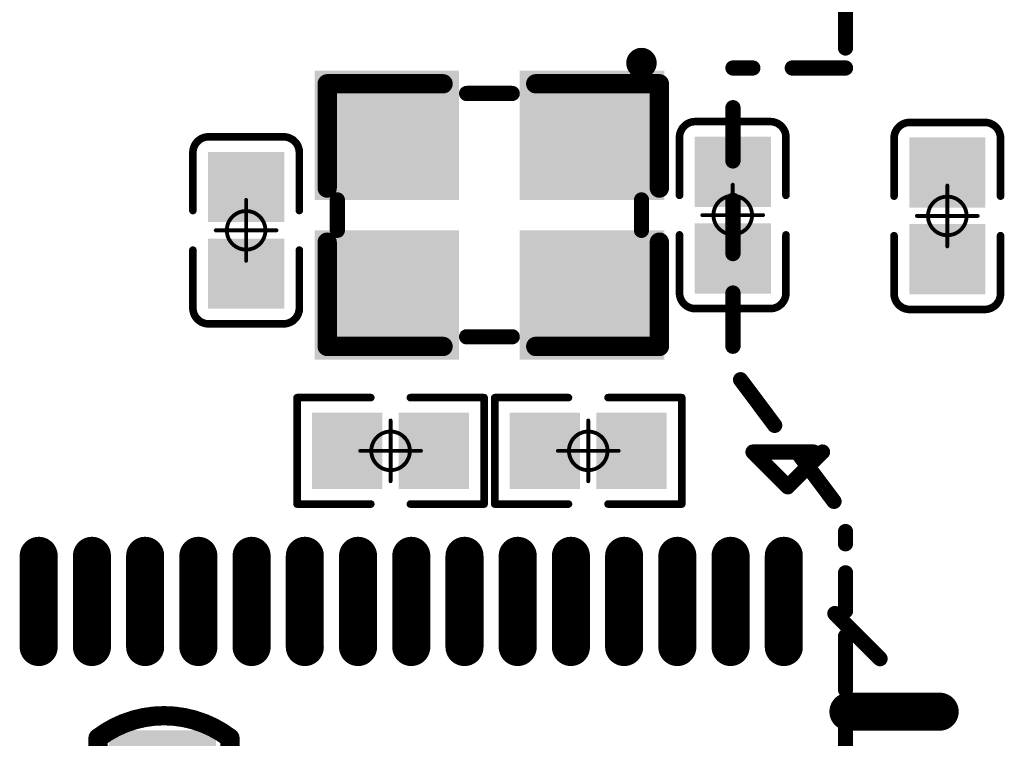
# Model space of a CAD drawing. Header units: millimetres. Extents: x 4.1 to 5.07, y 4.77 to 7.7.
# Tile 27 of 39: x 4.59 to 4.85, y 6.64 to 6.83. Entities that reach past the tile are written whole.
import ezdxf

# ---------------------------------------------------------------- set-up
doc = ezdxf.new("R2010")
doc.units = ezdxf.units.MM
doc.header["$MEASUREMENT"] = 0
for name, color, linetype in [('BottomLayer', 5, 'Continuous'), ('BottomOverlay', 54, 'Continuous'), ('BottomPaste', 16, 'Continuous'), ('BottomSolder', 6, 'Continuous'), ('Mechanical11', 56, 'Continuous'), ('Mechanical15', 56, 'Continuous'), ('TopLayer', 1, 'Continuous'), ('TopOverlay', 2, 'Continuous'), ('TopPaste', 8, 'Continuous'), ('TopSolder', 216, 'Continuous')]:
    doc.layers.add(name, color=color, linetype=linetype)

# ---------------------------------------------------------------- blocks, each defined once
blk = doc.blocks.new('QFN128_12R3X12R3X0R90_T_24')
at = {"layer": 'TopLayer', "const_width": 0.00787}
for points in [[(0.23031, -0.02067), (0.25394, -0.02067)], [(0.23031, -0.03445), (0.25394, -0.03445)], [(0.23031, -0.04823), (0.25394, -0.04823)], [(0.23031, -0.06201), (0.25394, -0.06201)], [(0.23031, -0.07579), (0.25394, -0.07579)], [(0.23031, -0.08957), (0.25394, -0.08957)], [(0.23031, -0.10335), (0.25394, -0.10335)], [(0.23031, -0.11713), (0.25394, -0.11713)], [(0.23031, -0.13091), (0.25394, -0.13091)], [(0.23031, -0.14469), (0.25394, -0.14469)], [(0.23031, -0.15846), (0.25394, -0.15846)], [(0.23031, -0.17224), (0.25394, -0.17224)], [(0.23031, -0.18602), (0.25394, -0.18602)], [(0.23031, -0.1998), (0.25394, -0.1998)], [(0.23031, -0.21358), (0.25394, -0.21358)], [(0.21358, -0.25394), (0.21358, -0.23031)]]:
    blk.add_lwpolyline(points, dxfattribs=at)
at = {"layer": 'TopLayer', "const_width": 0.00394}
for points in [[(0.22835, -0.02067, 1), (0.23228, -0.02067, 1)], [(0.25197, -0.02067, 1), (0.25591, -0.02067, 1)], [(0.22835, -0.03445, 1), (0.23228, -0.03445, 1)], [(0.25197, -0.03445, 1), (0.25591, -0.03445, 1)], [(0.22835, -0.04823, 1), (0.23228, -0.04823, 1)], [(0.25197, -0.04823, 1), (0.25591, -0.04823, 1)], [(0.22835, -0.06201, 1), (0.23228, -0.06201, 1)], [(0.25197, -0.06201, 1), (0.25591, -0.06201, 1)], [(0.22835, -0.07579, 1), (0.23228, -0.07579, 1)], [(0.25197, -0.07579, 1), (0.25591, -0.07579, 1)], [(0.22835, -0.08957, 1), (0.23228, -0.08957, 1)], [(0.25197, -0.08957, 1), (0.25591, -0.08957, 1)], [(0.22835, -0.10335, 1), (0.23228, -0.10335, 1)], [(0.25197, -0.10335, 1), (0.25591, -0.10335, 1)], [(0.22835, -0.11713, 1), (0.23228, -0.11713, 1)], [(0.25197, -0.11713, 1), (0.25591, -0.11713, 1)], [(0.22835, -0.13091, 1), (0.23228, -0.13091, 1)], [(0.25197, -0.13091, 1), (0.25591, -0.13091, 1)], [(0.22835, -0.14469, 1), (0.23228, -0.14469, 1)], [(0.25197, -0.14469, 1), (0.25591, -0.14469, 1)], [(0.22835, -0.15846, 1), (0.23228, -0.15846, 1)], [(0.25197, -0.15846, 1), (0.25591, -0.15846, 1)], [(0.22835, -0.17224, 1), (0.23228, -0.17224, 1)], [(0.25197, -0.17224, 1), (0.25591, -0.17224, 1)], [(0.22835, -0.18602, 1), (0.23228, -0.18602, 1)], [(0.25197, -0.18602, 1), (0.25591, -0.18602, 1)], [(0.22835, -0.1998, 1), (0.23228, -0.1998, 1)], [(0.25197, -0.1998, 1), (0.25591, -0.1998, 1)], [(0.22835, -0.21358, 1), (0.23228, -0.21358, 1)], [(0.25197, -0.21358, 1), (0.25591, -0.21358, 1)], [(0.21161, -0.23031, 1), (0.21555, -0.23031, 1)], [(0.21161, -0.25394, 1), (0.21555, -0.25394, 1)]]:
    blk.add_lwpolyline(points, format="xyb", close=True, dxfattribs=at)
at = {"layer": 'TopOverlay', "const_width": 0.00394}
for points in [[(0.2718, -0.2146), (0.2808, -0.2056)], [(0.2808, -0.2213), (0.2808, -0.2056)], [(0.2808, -0.2236), (0.2718, -0.2146)], [(0.2273, -0.2385), (0.239, -0.2268)]]:
    blk.add_lwpolyline(points, dxfattribs=at)
at = {"layer": 'TopOverlay', "const_width": 0.00197}
for points in [[(0.27982, -0.2056, 1), (0.28178, -0.2056, 1)], [(0.27982, -0.2056, 1), (0.28178, -0.2056, 1)], [(0.27082, -0.2146, 1), (0.27278, -0.2146, 1)], [(0.27082, -0.2146, 1), (0.27278, -0.2146, 1)], [(0.27982, -0.2213, 1), (0.28178, -0.2213, 1)], [(0.27982, -0.2236, 1), (0.28178, -0.2236, 1)], [(0.23802, -0.2268, 1), (0.23998, -0.2268, 1)], [(0.22632, -0.2385, 1), (0.22828, -0.2385, 1)]]:
    blk.add_lwpolyline(points, format="xyb", close=True, dxfattribs=at)
at = {"layer": 'TopPaste', "const_width": 0.00787}
for points in [[(0.23031, -0.02067), (0.25394, -0.02067)], [(0.23031, -0.03445), (0.25394, -0.03445)], [(0.23031, -0.04823), (0.25394, -0.04823)], [(0.23031, -0.06201), (0.25394, -0.06201)], [(0.23031, -0.07579), (0.25394, -0.07579)], [(0.23031, -0.08957), (0.25394, -0.08957)], [(0.23031, -0.10335), (0.25394, -0.10335)], [(0.23031, -0.11713), (0.25394, -0.11713)], [(0.23031, -0.13091), (0.25394, -0.13091)], [(0.23031, -0.14469), (0.25394, -0.14469)], [(0.23031, -0.15846), (0.25394, -0.15846)], [(0.23031, -0.17224), (0.25394, -0.17224)], [(0.23031, -0.18602), (0.25394, -0.18602)], [(0.23031, -0.1998), (0.25394, -0.1998)], [(0.23031, -0.21358), (0.25394, -0.21358)], [(0.21358, -0.25394), (0.21358, -0.23031)]]:
    blk.add_lwpolyline(points, dxfattribs=at)
at = {"layer": 'TopPaste', "const_width": 0.00394}
for points in [[(0.22835, -0.02067, 1), (0.23228, -0.02067, 1)], [(0.25197, -0.02067, 1), (0.25591, -0.02067, 1)], [(0.22835, -0.03445, 1), (0.23228, -0.03445, 1)], [(0.25197, -0.03445, 1), (0.25591, -0.03445, 1)], [(0.22835, -0.04823, 1), (0.23228, -0.04823, 1)], [(0.25197, -0.04823, 1), (0.25591, -0.04823, 1)], [(0.22835, -0.06201, 1), (0.23228, -0.06201, 1)], [(0.25197, -0.06201, 1), (0.25591, -0.06201, 1)], [(0.22835, -0.07579, 1), (0.23228, -0.07579, 1)], [(0.25197, -0.07579, 1), (0.25591, -0.07579, 1)], [(0.22835, -0.08957, 1), (0.23228, -0.08957, 1)], [(0.25197, -0.08957, 1), (0.25591, -0.08957, 1)], [(0.22835, -0.10335, 1), (0.23228, -0.10335, 1)], [(0.25197, -0.10335, 1), (0.25591, -0.10335, 1)], [(0.22835, -0.11713, 1), (0.23228, -0.11713, 1)], [(0.25197, -0.11713, 1), (0.25591, -0.11713, 1)], [(0.22835, -0.13091, 1), (0.23228, -0.13091, 1)], [(0.25197, -0.13091, 1), (0.25591, -0.13091, 1)], [(0.22835, -0.14469, 1), (0.23228, -0.14469, 1)], [(0.25197, -0.14469, 1), (0.25591, -0.14469, 1)], [(0.22835, -0.15846, 1), (0.23228, -0.15846, 1)], [(0.25197, -0.15846, 1), (0.25591, -0.15846, 1)], [(0.22835, -0.17224, 1), (0.23228, -0.17224, 1)], [(0.25197, -0.17224, 1), (0.25591, -0.17224, 1)], [(0.22835, -0.18602, 1), (0.23228, -0.18602, 1)], [(0.25197, -0.18602, 1), (0.25591, -0.18602, 1)], [(0.22835, -0.1998, 1), (0.23228, -0.1998, 1)], [(0.25197, -0.1998, 1), (0.25591, -0.1998, 1)], [(0.22835, -0.21358, 1), (0.23228, -0.21358, 1)], [(0.25197, -0.21358, 1), (0.25591, -0.21358, 1)], [(0.21161, -0.23031, 1), (0.21555, -0.23031, 1)], [(0.21161, -0.25394, 1), (0.21555, -0.25394, 1)]]:
    blk.add_lwpolyline(points, format="xyb", close=True, dxfattribs=at)
at = {"layer": 'TopSolder', "const_width": 0.00984}
for points in [[(0.23031, -0.02067), (0.25394, -0.02067)], [(0.23031, -0.03445), (0.25394, -0.03445)], [(0.23031, -0.04823), (0.25394, -0.04823)], [(0.23031, -0.06201), (0.25394, -0.06201)], [(0.23031, -0.07579), (0.25394, -0.07579)], [(0.23031, -0.08957), (0.25394, -0.08957)], [(0.23031, -0.10335), (0.25394, -0.10335)], [(0.23031, -0.11713), (0.25394, -0.11713)], [(0.23031, -0.13091), (0.25394, -0.13091)], [(0.23031, -0.14469), (0.25394, -0.14469)], [(0.23031, -0.15846), (0.25394, -0.15846)], [(0.23031, -0.17224), (0.25394, -0.17224)], [(0.23031, -0.18602), (0.25394, -0.18602)], [(0.23031, -0.1998), (0.25394, -0.1998)], [(0.23031, -0.21358), (0.25394, -0.21358)], [(0.21358, -0.25394), (0.21358, -0.23031)]]:
    blk.add_lwpolyline(points, dxfattribs=at)
at = {"layer": 'TopSolder', "const_width": 0.00492}
for points in [[(0.22785, -0.02067, 1), (0.23278, -0.02067, 1)], [(0.25148, -0.02067, 1), (0.2564, -0.02067, 1)], [(0.22785, -0.03445, 1), (0.23278, -0.03445, 1)], [(0.25148, -0.03445, 1), (0.2564, -0.03445, 1)], [(0.22785, -0.04823, 1), (0.23278, -0.04823, 1)], [(0.25148, -0.04823, 1), (0.2564, -0.04823, 1)], [(0.22785, -0.06201, 1), (0.23278, -0.06201, 1)], [(0.25148, -0.06201, 1), (0.2564, -0.06201, 1)], [(0.22785, -0.07579, 1), (0.23278, -0.07579, 1)], [(0.25148, -0.07579, 1), (0.2564, -0.07579, 1)], [(0.22785, -0.08957, 1), (0.23278, -0.08957, 1)], [(0.25148, -0.08957, 1), (0.2564, -0.08957, 1)], [(0.22785, -0.10335, 1), (0.23278, -0.10335, 1)], [(0.25148, -0.10335, 1), (0.2564, -0.10335, 1)], [(0.22785, -0.11713, 1), (0.23278, -0.11713, 1)], [(0.25148, -0.11713, 1), (0.2564, -0.11713, 1)], [(0.22785, -0.13091, 1), (0.23278, -0.13091, 1)], [(0.25148, -0.13091, 1), (0.2564, -0.13091, 1)], [(0.22785, -0.14469, 1), (0.23278, -0.14469, 1)], [(0.25148, -0.14469, 1), (0.2564, -0.14469, 1)], [(0.22785, -0.15846, 1), (0.23278, -0.15846, 1)], [(0.25148, -0.15846, 1), (0.2564, -0.15846, 1)], [(0.22785, -0.17224, 1), (0.23278, -0.17224, 1)], [(0.25148, -0.17224, 1), (0.2564, -0.17224, 1)], [(0.22785, -0.18602, 1), (0.23278, -0.18602, 1)], [(0.25148, -0.18602, 1), (0.2564, -0.18602, 1)], [(0.22785, -0.1998, 1), (0.23278, -0.1998, 1)], [(0.25148, -0.1998, 1), (0.2564, -0.1998, 1)], [(0.22785, -0.21358, 1), (0.23278, -0.21358, 1)], [(0.25148, -0.21358, 1), (0.2564, -0.21358, 1)], [(0.21112, -0.23031, 1), (0.21604, -0.23031, 1)], [(0.21112, -0.25394, 1), (0.21604, -0.25394, 1)]]:
    blk.add_lwpolyline(points, format="xyb", close=True, dxfattribs=at)
blk = doc.blocks.new('SMD2016_4P_26')
at = {"layer": 'Mechanical11', "const_width": 0.005}
for points in [[(-0.042, 0.034), (-0.012, 0.034)], [(-0.042, 0.007), (-0.042, 0.034)], [(0.012, 0.034), (0.044, 0.034)], [(0.044, 0.007), (0.044, 0.034)], [(-0.042, -0.034), (-0.042, -0.007)], [(0.044, -0.034), (0.044, -0.007)], [(-0.042, -0.034), (-0.012, -0.034)], [(0.012, -0.034), (0.044, -0.034)]]:
    blk.add_lwpolyline(points, dxfattribs=at)
at = {"layer": 'Mechanical11', "const_width": 0.0025}
for points in [[(-0.04325, 0.034, 1), (-0.04075, 0.034, 1)], [(-0.04325, 0.034, 1), (-0.04075, 0.034, 1)], [(-0.01325, 0.034, 1), (-0.01075, 0.034, 1)], [(0.01075, 0.034, 1), (0.01325, 0.034, 1)], [(0.04275, 0.034, 1), (0.04525, 0.034, 1)], [(0.04275, 0.034, 1), (0.04525, 0.034, 1)], [(-0.04325, 0.007, 1), (-0.04075, 0.007, 1)], [(0.04275, 0.007, 1), (0.04525, 0.007, 1)], [(-0.04325, -0.007, 1), (-0.04075, -0.007, 1)], [(0.04275, -0.007, 1), (0.04525, -0.007, 1)], [(-0.04325, -0.034, 1), (-0.04075, -0.034, 1)], [(-0.04325, -0.034, 1), (-0.04075, -0.034, 1)], [(-0.01325, -0.034, 1), (-0.01075, -0.034, 1)], [(0.01075, -0.034, 1), (0.01325, -0.034, 1)], [(0.04275, -0.034, 1), (0.04525, -0.034, 1)], [(0.04275, -0.034, 1), (0.04525, -0.034, 1)]]:
    blk.add_lwpolyline(points, format="xyb", close=True, dxfattribs=at)
at = {"layer": 'TopLayer'}
for points in [[(-0.00984, 0.03543), (-0.04331, 0.03543), (-0.00984, 0.00591), (-0.04331, 0.00591)], [(0.04331, 0.03543), (0.00984, 0.03543), (0.04331, 0.00591), (0.00984, 0.00591)], [(-0.00984, -0.00591), (-0.04331, -0.00591), (-0.00984, -0.03543), (-0.04331, -0.03543)], [(0.04331, -0.00591), (0.00984, -0.00591), (0.04331, -0.03543), (0.00984, -0.03543)]]:
    blk.add_solid(points, dxfattribs=at)
at = {"layer": 'TopOverlay'}
for points, const_width in [([(0.04134, 0.03937, 1), (0.0374, 0.03937, 1)], 0.00394), ([(0.03642, 0.03937, 1), (0.03839, 0.03937, 1)], 0.00197), ([(0.04035, 0.03937, 1), (0.04232, 0.03937, 1)], 0.00197), ([(-0.00689, 0.0315, 1), (-0.00492, 0.0315, 1)], 0.00197), ([(0.00492, 0.0315, 1), (0.00689, 0.0315, 1)], 0.00197), ([(-0.04035, 0.00394, 1), (-0.03839, 0.00394, 1)], 0.00197), ([(0.03839, 0.00394, 1), (0.04035, 0.00394, 1)], 0.00197), ([(-0.04035, -0.00394, 1), (-0.03839, -0.00394, 1)], 0.00197), ([(0.03839, -0.00394, 1), (0.04035, -0.00394, 1)], 0.00197), ([(-0.00689, -0.0315, 1), (-0.00492, -0.0315, 1)], 0.00197), ([(0.00492, -0.0315, 1), (0.00689, -0.0315, 1)], 0.00197)]:
    blk.add_lwpolyline(points, format="xyb", close=True, dxfattribs=dict(at, const_width=const_width))
at = {"layer": 'TopOverlay', "const_width": 0.00394}
for points in [[(-0.00591, 0.0315), (0.00591, 0.0315)], [(-0.03937, -0.00394), (-0.03937, 0.00394)], [(0.03937, -0.00394), (0.03937, 0.00394)], [(-0.00591, -0.0315), (0.00591, -0.0315)]]:
    blk.add_lwpolyline(points, dxfattribs=at)
at = {"layer": 'TopPaste'}
for points in [[(-0.00984, 0.03543), (-0.04331, 0.03543), (-0.00984, 0.00591), (-0.04331, 0.00591)], [(0.04331, 0.03543), (0.00984, 0.03543), (0.04331, 0.00591), (0.00984, 0.00591)], [(-0.00984, -0.00591), (-0.04331, -0.00591), (-0.00984, -0.03543), (-0.04331, -0.03543)], [(0.04331, -0.00591), (0.00984, -0.00591), (0.04331, -0.03543), (0.00984, -0.03543)]]:
    blk.add_solid(points, dxfattribs=at)
at = {"layer": 'TopSolder'}
for points in [[(-0.00787, 0.0374), (-0.04528, 0.0374), (-0.00787, 0.00394), (-0.04528, 0.00394)], [(0.04528, 0.0374), (0.00787, 0.0374), (0.04528, 0.00394), (0.00787, 0.00394)], [(-0.00787, -0.00394), (-0.04528, -0.00394), (-0.00787, -0.0374), (-0.04528, -0.0374)], [(0.04528, -0.00394), (0.00787, -0.00394), (0.04528, -0.0374), (0.00787, -0.0374)]]:
    blk.add_solid(points, dxfattribs=at)
blk = doc.blocks.new('TF_SMD_H2_8____MUP_M617_2_27')
at = {"layer": 'TopOverlay', "const_width": 0.00394}
for points in [[(0.22168, -0.18152), (0.22168, -0.16774)], [(0.19255, -0.1867), (0.1977, -0.1867)], [(0.2079, -0.1867), (0.22168, -0.1867)], [(0.19255, -0.21076), (0.19255, -0.19698)], [(0.19255, -0.23475), (0.19255, -0.22097)], [(0.19255, -0.25874), (0.19255, -0.24496)], [(0.19452, -0.26741), (0.20335, -0.27922)], [(0.20987, -0.28709), (0.2187, -0.2989)], [(0.22168, -0.30988), (0.22168, -0.30671)], [(0.22168, -0.32725), (0.22168, -0.3174)], [(0.22168, -0.34764), (0.22168, -0.33386)], [(0.22168, -0.37163), (0.22168, -0.35785)]]:
    blk.add_lwpolyline(points, dxfattribs=at)
at = {"layer": 'TopOverlay', "const_width": 0.00197}
for points in [[(0.2207, -0.18152, 1), (0.22267, -0.18152, 1)], [(0.19156, -0.1867, 1), (0.19353, -0.1867, 1)], [(0.19671, -0.1867, 1), (0.19868, -0.1867, 1)], [(0.20692, -0.1867, 1), (0.20889, -0.1867, 1)], [(0.2207, -0.1867, 1), (0.22267, -0.1867, 1)], [(0.19156, -0.19698, 1), (0.19353, -0.19698, 1)], [(0.19156, -0.21076, 1), (0.19353, -0.21076, 1)], [(0.19156, -0.22097, 1), (0.19353, -0.22097, 1)], [(0.19156, -0.23475, 1), (0.19353, -0.23475, 1)], [(0.19156, -0.24496, 1), (0.19353, -0.24496, 1)], [(0.19156, -0.25874, 1), (0.19353, -0.25874, 1)], [(0.19353, -0.26741, 1), (0.1955, -0.26741, 1)], [(0.20236, -0.27922, 1), (0.20433, -0.27922, 1)], [(0.20889, -0.28709, 1), (0.21086, -0.28709, 1)], [(0.21772, -0.2989, 1), (0.21969, -0.2989, 1)], [(0.2207, -0.30671, 1), (0.22267, -0.30671, 1)], [(0.2207, -0.30988, 1), (0.22267, -0.30988, 1)], [(0.2207, -0.3174, 1), (0.22267, -0.3174, 1)], [(0.2207, -0.32725, 1), (0.22267, -0.32725, 1)], [(0.2207, -0.33386, 1), (0.22267, -0.33386, 1)], [(0.2207, -0.34764, 1), (0.22267, -0.34764, 1)], [(0.2207, -0.35785, 1), (0.22267, -0.35785, 1)]]:
    blk.add_lwpolyline(points, format="xyb", close=True, dxfattribs=at)
blk = doc.blocks.new('R0201_56')
at = {"layer": 'Mechanical15', "const_width": 0.001}
for points in [[(0, -0.00787), (0, 0.00787)], [(-0.00787, 0), (0.00787, 0)]]:
    blk.add_lwpolyline(points, dxfattribs=at)
at = {"layer": 'Mechanical15'}
for points, const_width in [([(-0.00025, 0.00787, 1), (0.00025, 0.00787, 1)], 0.0005), ([(0.005, 0, 1), (-0.005, 0, 1)], 0.001), ([(-0.00812, 0, 1), (-0.00762, 0, 1)], 0.0005), ([(-0.00525, 0, 1), (-0.00475, 0, 1)], 0.0005), ([(0.00475, 0, 1), (0.00525, 0, 1)], 0.0005), ([(0.00762, 0, 1), (0.00812, 0, 1)], 0.0005), ([(-0.00025, -0.00787, 1), (0.00025, -0.00787, 1)], 0.0005)]:
    blk.add_lwpolyline(points, format="xyb", close=True, dxfattribs=dict(at, const_width=const_width))
at = {"layer": 'TopLayer'}
for points in [[(-0.01831, -0.00787), (-0.00413, -0.00787), (-0.01831, 0.00787), (-0.00413, 0.00787)], [(0.00413, -0.00787), (0.01831, -0.00787), (0.00413, 0.00787), (0.01831, 0.00787)]]:
    blk.add_solid(points, dxfattribs=at)
at = {"layer": 'TopOverlay', "const_width": 0.00197}
for points in [[(-0.02421, 0.01378), (-0.00512, 0.01378)], [(-0.02421, -0.01378), (-0.02421, 0.01378)], [(0.00512, 0.01378), (0.02421, 0.01378)], [(0.02421, -0.01378), (0.02421, 0.01378)], [(-0.02421, -0.01378), (-0.00512, -0.01378)], [(0.00512, -0.01378), (0.02421, -0.01378)]]:
    blk.add_lwpolyline(points, dxfattribs=at)
at = {"layer": 'TopOverlay', "const_width": 0.000984}
for points in [[(-0.0247, 0.01378, 1), (-0.02372, 0.01378, 1)], [(-0.0247, 0.01378, 1), (-0.02372, 0.01378, 1)], [(-0.00561, 0.01378, 1), (-0.00463, 0.01378, 1)], [(0.00463, 0.01378, 1), (0.00561, 0.01378, 1)], [(0.02372, 0.01378, 1), (0.0247, 0.01378, 1)], [(0.02372, 0.01378, 1), (0.0247, 0.01378, 1)], [(-0.0247, -0.01378, 1), (-0.02372, -0.01378, 1)], [(-0.0247, -0.01378, 1), (-0.02372, -0.01378, 1)], [(-0.00561, -0.01378, 1), (-0.00463, -0.01378, 1)], [(0.00463, -0.01378, 1), (0.00561, -0.01378, 1)], [(0.02372, -0.01378, 1), (0.0247, -0.01378, 1)], [(0.02372, -0.01378, 1), (0.0247, -0.01378, 1)]]:
    blk.add_lwpolyline(points, format="xyb", close=True, dxfattribs=at)
at = {"layer": 'TopPaste'}
for points in [[(-0.01831, -0.00787), (-0.00413, -0.00787), (-0.01831, 0.00787), (-0.00413, 0.00787)], [(0.00413, -0.00787), (0.01831, -0.00787), (0.00413, 0.00787), (0.01831, 0.00787)]]:
    blk.add_solid(points, dxfattribs=at)
at = {"layer": 'TopSolder'}
for points in [[(-0.02031, -0.00987), (-0.00213, -0.00987), (-0.02031, 0.00987), (-0.00213, 0.00987)], [(0.00213, -0.00987), (0.02031, -0.00987), (0.00213, 0.00987), (0.02031, 0.00987)]]:
    blk.add_solid(points, dxfattribs=at)
blk = doc.blocks.new('R0201_58')
at = {"layer": 'Mechanical15', "const_width": 0.001}
for points in [[(0, 0.00787), (0, -0.00787)], [(0.00787, 0), (-0.00787, 0)]]:
    blk.add_lwpolyline(points, dxfattribs=at)
at = {"layer": 'Mechanical15'}
for points, const_width in [([(-0.00025, 0.00787, 1), (0.00025, 0.00787, 1)], 0.0005), ([(0.005, 0, 1), (-0.005, 0, 1)], 0.001), ([(-0.00812, 0, 1), (-0.00762, 0, 1)], 0.0005), ([(-0.00525, 0, 1), (-0.00475, 0, 1)], 0.0005), ([(0.00475, 0, 1), (0.00525, 0, 1)], 0.0005), ([(0.00762, 0, 1), (0.00812, 0, 1)], 0.0005), ([(-0.00025, -0.00787, 1), (0.00025, -0.00787, 1)], 0.0005)]:
    blk.add_lwpolyline(points, format="xyb", close=True, dxfattribs=dict(at, const_width=const_width))
at = {"layer": 'TopLayer'}
for points in [[(-0.01831, -0.00787), (-0.00413, -0.00787), (-0.01831, 0.00787), (-0.00413, 0.00787)], [(0.00413, -0.00787), (0.01831, -0.00787), (0.00413, 0.00787), (0.01831, 0.00787)]]:
    blk.add_solid(points, dxfattribs=at)
at = {"layer": 'TopOverlay', "const_width": 0.00197}
for points in [[(-0.00512, 0.01378), (-0.02421, 0.01378)], [(-0.02421, 0.01378), (-0.02421, -0.01378)], [(0.02421, 0.01378), (0.00512, 0.01378)], [(0.02421, 0.01378), (0.02421, -0.01378)], [(-0.00512, -0.01378), (-0.02421, -0.01378)], [(0.02421, -0.01378), (0.00512, -0.01378)]]:
    blk.add_lwpolyline(points, dxfattribs=at)
at = {"layer": 'TopOverlay', "const_width": 0.000984}
for points in [[(-0.0247, 0.01378, 1), (-0.02372, 0.01378, 1)], [(-0.0247, 0.01378, 1), (-0.02372, 0.01378, 1)], [(-0.00561, 0.01378, 1), (-0.00463, 0.01378, 1)], [(0.00463, 0.01378, 1), (0.00561, 0.01378, 1)], [(0.02372, 0.01378, 1), (0.0247, 0.01378, 1)], [(0.02372, 0.01378, 1), (0.0247, 0.01378, 1)], [(-0.0247, -0.01378, 1), (-0.02372, -0.01378, 1)], [(-0.0247, -0.01378, 1), (-0.02372, -0.01378, 1)], [(-0.00561, -0.01378, 1), (-0.00463, -0.01378, 1)], [(0.00463, -0.01378, 1), (0.00561, -0.01378, 1)], [(0.02372, -0.01378, 1), (0.0247, -0.01378, 1)], [(0.02372, -0.01378, 1), (0.0247, -0.01378, 1)]]:
    blk.add_lwpolyline(points, format="xyb", close=True, dxfattribs=at)
at = {"layer": 'TopPaste'}
for points in [[(-0.01831, -0.00787), (-0.00413, -0.00787), (-0.01831, 0.00787), (-0.00413, 0.00787)], [(0.00413, -0.00787), (0.01831, -0.00787), (0.00413, 0.00787), (0.01831, 0.00787)]]:
    blk.add_solid(points, dxfattribs=at)
at = {"layer": 'TopSolder'}
for points in [[(-0.02031, -0.00987), (-0.00213, -0.00987), (-0.02031, 0.00987), (-0.00213, 0.00987)], [(0.00213, -0.00987), (0.02031, -0.00987), (0.00213, 0.00987), (0.02031, 0.00987)]]:
    blk.add_solid(points, dxfattribs=at)
blk = doc.blocks.new('C0402_B_87')
at = {"layer": 'BottomLayer'}
for points in [[(-0.02598, -0.00985), (-0.01023, -0.00985), (-0.02598, 0.00984), (-0.01023, 0.00984)], [(0.01024, -0.00984), (0.02598, -0.00984), (0.01024, 0.00984), (0.02598, 0.00984)]]:
    blk.add_solid(points, dxfattribs=at)
at = {"layer": 'BottomOverlay', "const_width": 0.005}
for points in [[(-0.02802, -0.01744, -0.338426), (-0.02802, 0.01665)], [(0.02802, 0.01666, -0.338426), (0.02802, -0.01744)]]:
    blk.add_lwpolyline(points, format="xyb", dxfattribs=at)
at = {"layer": 'BottomOverlay'}
for points, const_width in [([(-0.00748, 0.01667), (-0.02802, 0.01667)], 0.005), ([(0.02802, 0.01667), (0.00748, 0.01667)], 0.005), ([(0, -0.006), (0, 0.006)], 0.006), ([(-0.00748, -0.01746), (-0.02802, -0.01746)], 0.005), ([(0.02802, -0.01745), (0.00748, -0.01745)], 0.005)]:
    blk.add_lwpolyline(points, dxfattribs=dict(at, const_width=const_width))
for points, const_width in [([(-0.02927, 0.01667, 1), (-0.02677, 0.01667, 1)], 0.0025), ([(-0.02927, 0.01665, 1), (-0.02677, 0.01665, 1)], 0.0025), ([(-0.00873, 0.01667, 1), (-0.00623, 0.01667, 1)], 0.0025), ([(0.00623, 0.01667, 1), (0.00873, 0.01667, 1)], 0.0025), ([(0.02677, 0.01667, 1), (0.02927, 0.01667, 1)], 0.0025), ([(0.02677, 0.01666, 1), (0.02927, 0.01666, 1)], 0.0025), ([(-0.0015, 0.006, 1), (0.0015, 0.006, 1)], 0.003), ([(-0.0015, -0.006, 1), (0.0015, -0.006, 1)], 0.003), ([(-0.02927, -0.01744, 1), (-0.02677, -0.01744, 1)], 0.0025), ([(-0.02927, -0.01746, 1), (-0.02677, -0.01746, 1)], 0.0025), ([(-0.00873, -0.01746, 1), (-0.00623, -0.01746, 1)], 0.0025), ([(0.00623, -0.01745, 1), (0.00873, -0.01745, 1)], 0.0025), ([(0.02677, -0.01744, 1), (0.02927, -0.01744, 1)], 0.0025), ([(0.02677, -0.01745, 1), (0.02927, -0.01745, 1)], 0.0025)]:
    blk.add_lwpolyline(points, format="xyb", close=True, dxfattribs=dict(at, const_width=const_width))
at = {"layer": 'BottomPaste'}
for points in [[(-0.02598, -0.00985), (-0.01023, -0.00985), (-0.02598, 0.00984), (-0.01023, 0.00984)], [(0.01024, -0.00984), (0.02598, -0.00984), (0.01024, 0.00984), (0.02598, 0.00984)]]:
    blk.add_solid(points, dxfattribs=at)
at = {"layer": 'BottomSolder'}
for points in [[(-0.02998, -0.01385), (-0.00623, -0.01385), (-0.02998, 0.01384), (-0.00623, 0.01384)], [(0.00624, -0.01384), (0.02998, -0.01384), (0.00624, 0.01384), (0.02998, 0.01384)]]:
    blk.add_solid(points, dxfattribs=at)
at = {"layer": 'Mechanical15', "const_width": 0.001}
for points in [[(0, -0.00788), (0, 0.00787)], [(0.00788, 0), (-0.00787, 0)]]:
    blk.add_lwpolyline(points, dxfattribs=at)
at = {"layer": 'Mechanical15'}
for points, const_width in [([(-0.00025, 0.00787, 1), (0.00025, 0.00787, 1)], 0.0005), ([(0.005, 0, 1), (-0.005, 0, 1)], 0.001), ([(-0.00812, 0, 1), (-0.00762, 0, 1)], 0.0005), ([(-0.00525, 0, 1), (-0.00475, 0, 1)], 0.0005), ([(0.00475, 0, 1), (0.00525, 0, 1)], 0.0005), ([(0.00763, 0, 1), (0.00813, 0, 1)], 0.0005), ([(-0.00025, -0.00788, 1), (0.00025, -0.00788, 1)], 0.0005)]:
    blk.add_lwpolyline(points, format="xyb", close=True, dxfattribs=dict(at, const_width=const_width))
blk = doc.blocks.new('C0201_96')
at = {"layer": 'Mechanical15', "const_width": 0.001}
for points in [[(0, -0.00787), (0, 0.00787)], [(0.00787, 0), (-0.00787, 0)]]:
    blk.add_lwpolyline(points, dxfattribs=at)
at = {"layer": 'Mechanical15'}
for points, const_width in [([(-0.00025, 0.00787, 1), (0.00025, 0.00787, 1)], 0.0005), ([(0.005, 0, 1), (-0.005, 0, 1)], 0.001), ([(-0.00812, 0, 1), (-0.00762, 0, 1)], 0.0005), ([(-0.00525, 0, 1), (-0.00475, 0, 1)], 0.0005), ([(0.00475, 0, 1), (0.00525, 0, 1)], 0.0005), ([(0.00762, 0, 1), (0.00812, 0, 1)], 0.0005), ([(-0.00025, -0.00787, 1), (0.00025, -0.00787, 1)], 0.0005)]:
    blk.add_lwpolyline(points, format="xyb", close=True, dxfattribs=dict(at, const_width=const_width))
at = {"layer": 'TopLayer'}
for points in [[(-0.01831, -0.00787), (-0.00413, -0.00787), (-0.01831, 0.00787), (-0.00413, 0.00787)], [(0.00413, -0.00787), (0.01831, -0.00787), (0.00413, 0.00787), (0.01831, 0.00787)]]:
    blk.add_solid(points, dxfattribs=at)
at = {"layer": 'TopOverlay', "const_width": 0.00197}
for points in [[(-0.02421, 0.0097, -0.414214), (-0.02013, 0.01378)], [(0.02013, 0.01378, -0.414214), (0.02421, 0.0097)], [(-0.02013, -0.01378, -0.414214), (-0.02421, -0.0097)], [(0.02421, -0.0097, -0.414214), (0.02013, -0.01378)]]:
    blk.add_lwpolyline(points, format="xyb", dxfattribs=at)
for points in [[(-0.00512, 0.01378), (-0.02013, 0.01378)], [(0.02013, 0.01378), (0.00512, 0.01378)], [(-0.02421, -0.0097), (-0.02421, 0.0097)], [(0.02421, -0.0097), (0.02421, 0.0097)], [(-0.00512, -0.01378), (-0.02013, -0.01378)], [(0.02013, -0.01378), (0.00512, -0.01378)]]:
    blk.add_lwpolyline(points, dxfattribs=at)
at = {"layer": 'TopOverlay', "const_width": 0.000984}
for points in [[(-0.02062, 0.01378, 1), (-0.01964, 0.01378, 1)], [(-0.02062, 0.01378, 1), (-0.01964, 0.01378, 1)], [(-0.00561, 0.01378, 1), (-0.00463, 0.01378, 1)], [(0.00463, 0.01378, 1), (0.00561, 0.01378, 1)], [(0.01964, 0.01378, 1), (0.02062, 0.01378, 1)], [(0.01964, 0.01378, 1), (0.02062, 0.01378, 1)], [(-0.0247, 0.0097, 1), (-0.02372, 0.0097, 1)], [(-0.0247, 0.0097, 1), (-0.02372, 0.0097, 1)], [(0.02372, 0.0097, 1), (0.0247, 0.0097, 1)], [(0.02372, 0.0097, 1), (0.0247, 0.0097, 1)], [(-0.0247, -0.0097, 1), (-0.02372, -0.0097, 1)], [(-0.0247, -0.0097, 1), (-0.02372, -0.0097, 1)], [(0.02372, -0.0097, 1), (0.0247, -0.0097, 1)], [(0.02372, -0.0097, 1), (0.0247, -0.0097, 1)], [(-0.02062, -0.01378, 1), (-0.01964, -0.01378, 1)], [(-0.02062, -0.01378, 1), (-0.01964, -0.01378, 1)], [(-0.00561, -0.01378, 1), (-0.00463, -0.01378, 1)], [(0.00463, -0.01378, 1), (0.00561, -0.01378, 1)], [(0.01964, -0.01378, 1), (0.02062, -0.01378, 1)], [(0.01964, -0.01378, 1), (0.02062, -0.01378, 1)]]:
    blk.add_lwpolyline(points, format="xyb", close=True, dxfattribs=at)
at = {"layer": 'TopPaste'}
for points in [[(-0.01831, -0.00787), (-0.00413, -0.00787), (-0.01831, 0.00787), (-0.00413, 0.00787)], [(0.00413, -0.00787), (0.01831, -0.00787), (0.00413, 0.00787), (0.01831, 0.00787)]]:
    blk.add_solid(points, dxfattribs=at)
at = {"layer": 'TopSolder'}
for points in [[(-0.02031, -0.00987), (-0.00213, -0.00987), (-0.02031, 0.00987), (-0.00213, 0.00987)], [(0.00213, -0.00987), (0.02031, -0.00987), (0.00213, 0.00987), (0.02031, 0.00987)]]:
    blk.add_solid(points, dxfattribs=at)
blk = doc.blocks.new('C0201_103')
at = {"layer": 'Mechanical15', "const_width": 0.001}
for points in [[(0, 0.00787), (0, -0.00787)], [(-0.00787, 0), (0.00787, 0)]]:
    blk.add_lwpolyline(points, dxfattribs=at)
at = {"layer": 'Mechanical15'}
for points, const_width in [([(-0.00025, 0.00787, 1), (0.00025, 0.00787, 1)], 0.0005), ([(0.005, 0, 1), (-0.005, 0, 1)], 0.001), ([(-0.00812, 0, 1), (-0.00762, 0, 1)], 0.0005), ([(-0.00525, 0, 1), (-0.00475, 0, 1)], 0.0005), ([(0.00475, 0, 1), (0.00525, 0, 1)], 0.0005), ([(0.00762, 0, 1), (0.00812, 0, 1)], 0.0005), ([(-0.00025, -0.00787, 1), (0.00025, -0.00787, 1)], 0.0005)]:
    blk.add_lwpolyline(points, format="xyb", close=True, dxfattribs=dict(at, const_width=const_width))
at = {"layer": 'TopLayer'}
for points in [[(-0.01831, -0.00787), (-0.00413, -0.00787), (-0.01831, 0.00787), (-0.00413, 0.00787)], [(0.00413, -0.00787), (0.01831, -0.00787), (0.00413, 0.00787), (0.01831, 0.00787)]]:
    blk.add_solid(points, dxfattribs=at)
at = {"layer": 'TopOverlay', "const_width": 0.00197}
for points in [[(-0.02421, 0.0097, -0.414214), (-0.02013, 0.01378)], [(0.02013, 0.01378, -0.414214), (0.02421, 0.0097)], [(-0.02013, -0.01378, -0.414214), (-0.02421, -0.0097)], [(0.02421, -0.0097, -0.414214), (0.02013, -0.01378)]]:
    blk.add_lwpolyline(points, format="xyb", dxfattribs=at)
for points in [[(-0.02013, 0.01378), (-0.00512, 0.01378)], [(0.00512, 0.01378), (0.02013, 0.01378)], [(-0.02421, 0.0097), (-0.02421, -0.0097)], [(0.02421, 0.0097), (0.02421, -0.0097)], [(-0.02013, -0.01378), (-0.00512, -0.01378)], [(0.00512, -0.01378), (0.02013, -0.01378)]]:
    blk.add_lwpolyline(points, dxfattribs=at)
at = {"layer": 'TopOverlay', "const_width": 0.000984}
for points in [[(-0.02062, 0.01378, 1), (-0.01964, 0.01378, 1)], [(-0.02062, 0.01378, 1), (-0.01964, 0.01378, 1)], [(-0.00561, 0.01378, 1), (-0.00463, 0.01378, 1)], [(0.00463, 0.01378, 1), (0.00561, 0.01378, 1)], [(0.01964, 0.01378, 1), (0.02062, 0.01378, 1)], [(0.01964, 0.01378, 1), (0.02062, 0.01378, 1)], [(-0.0247, 0.0097, 1), (-0.02372, 0.0097, 1)], [(-0.0247, 0.0097, 1), (-0.02372, 0.0097, 1)], [(0.02372, 0.0097, 1), (0.0247, 0.0097, 1)], [(0.02372, 0.0097, 1), (0.0247, 0.0097, 1)], [(-0.0247, -0.0097, 1), (-0.02372, -0.0097, 1)], [(-0.0247, -0.0097, 1), (-0.02372, -0.0097, 1)], [(0.02372, -0.0097, 1), (0.0247, -0.0097, 1)], [(0.02372, -0.0097, 1), (0.0247, -0.0097, 1)], [(-0.02062, -0.01378, 1), (-0.01964, -0.01378, 1)], [(-0.02062, -0.01378, 1), (-0.01964, -0.01378, 1)], [(-0.00561, -0.01378, 1), (-0.00463, -0.01378, 1)], [(0.00463, -0.01378, 1), (0.00561, -0.01378, 1)], [(0.01964, -0.01378, 1), (0.02062, -0.01378, 1)], [(0.01964, -0.01378, 1), (0.02062, -0.01378, 1)]]:
    blk.add_lwpolyline(points, format="xyb", close=True, dxfattribs=at)
at = {"layer": 'TopPaste'}
for points in [[(-0.01831, -0.00787), (-0.00413, -0.00787), (-0.01831, 0.00787), (-0.00413, 0.00787)], [(0.00413, -0.00787), (0.01831, -0.00787), (0.00413, 0.00787), (0.01831, 0.00787)]]:
    blk.add_solid(points, dxfattribs=at)
at = {"layer": 'TopSolder'}
for points in [[(-0.02031, -0.00987), (-0.00213, -0.00987), (-0.02031, 0.00987), (-0.00213, 0.00987)], [(0.00213, -0.00987), (0.02031, -0.00987), (0.00213, 0.00987), (0.02031, 0.00987)]]:
    blk.add_solid(points, dxfattribs=at)
blk = doc.blocks.new('C0201_105')
at = {"layer": 'Mechanical15', "const_width": 0.001}
for points in [[(0, 0.00787), (0, -0.00787)], [(-0.00787, 0), (0.00787, 0)]]:
    blk.add_lwpolyline(points, dxfattribs=at)
at = {"layer": 'Mechanical15'}
for points, const_width in [([(-0.00025, 0.00787, 1), (0.00025, 0.00787, 1)], 0.0005), ([(0.005, 0, 1), (-0.005, 0, 1)], 0.001), ([(-0.00812, 0, 1), (-0.00762, 0, 1)], 0.0005), ([(-0.00525, 0, 1), (-0.00475, 0, 1)], 0.0005), ([(0.00475, 0, 1), (0.00525, 0, 1)], 0.0005), ([(0.00762, 0, 1), (0.00812, 0, 1)], 0.0005), ([(-0.00025, -0.00787, 1), (0.00025, -0.00787, 1)], 0.0005)]:
    blk.add_lwpolyline(points, format="xyb", close=True, dxfattribs=dict(at, const_width=const_width))
at = {"layer": 'TopLayer'}
for points in [[(-0.01831, -0.00787), (-0.00413, -0.00787), (-0.01831, 0.00787), (-0.00413, 0.00787)], [(0.00413, -0.00787), (0.01831, -0.00787), (0.00413, 0.00787), (0.01831, 0.00787)]]:
    blk.add_solid(points, dxfattribs=at)
at = {"layer": 'TopOverlay', "const_width": 0.00197}
for points in [[(-0.02421, 0.0097, -0.414214), (-0.02013, 0.01378)], [(0.02013, 0.01378, -0.414214), (0.02421, 0.0097)], [(-0.02013, -0.01378, -0.414214), (-0.02421, -0.0097)], [(0.02421, -0.0097, -0.414214), (0.02013, -0.01378)]]:
    blk.add_lwpolyline(points, format="xyb", dxfattribs=at)
for points in [[(-0.02013, 0.01378), (-0.00512, 0.01378)], [(0.00512, 0.01378), (0.02013, 0.01378)], [(-0.02421, 0.0097), (-0.02421, -0.0097)], [(0.02421, 0.0097), (0.02421, -0.0097)], [(-0.02013, -0.01378), (-0.00512, -0.01378)], [(0.00512, -0.01378), (0.02013, -0.01378)]]:
    blk.add_lwpolyline(points, dxfattribs=at)
at = {"layer": 'TopOverlay', "const_width": 0.000984}
for points in [[(-0.02062, 0.01378, 1), (-0.01964, 0.01378, 1)], [(-0.02062, 0.01378, 1), (-0.01964, 0.01378, 1)], [(-0.00561, 0.01378, 1), (-0.00463, 0.01378, 1)], [(0.00463, 0.01378, 1), (0.00561, 0.01378, 1)], [(0.01964, 0.01378, 1), (0.02062, 0.01378, 1)], [(0.01964, 0.01378, 1), (0.02062, 0.01378, 1)], [(-0.0247, 0.0097, 1), (-0.02372, 0.0097, 1)], [(-0.0247, 0.0097, 1), (-0.02372, 0.0097, 1)], [(0.02372, 0.0097, 1), (0.0247, 0.0097, 1)], [(0.02372, 0.0097, 1), (0.0247, 0.0097, 1)], [(-0.0247, -0.0097, 1), (-0.02372, -0.0097, 1)], [(-0.0247, -0.0097, 1), (-0.02372, -0.0097, 1)], [(0.02372, -0.0097, 1), (0.0247, -0.0097, 1)], [(0.02372, -0.0097, 1), (0.0247, -0.0097, 1)], [(-0.02062, -0.01378, 1), (-0.01964, -0.01378, 1)], [(-0.02062, -0.01378, 1), (-0.01964, -0.01378, 1)], [(-0.00561, -0.01378, 1), (-0.00463, -0.01378, 1)], [(0.00463, -0.01378, 1), (0.00561, -0.01378, 1)], [(0.01964, -0.01378, 1), (0.02062, -0.01378, 1)], [(0.01964, -0.01378, 1), (0.02062, -0.01378, 1)]]:
    blk.add_lwpolyline(points, format="xyb", close=True, dxfattribs=at)
at = {"layer": 'TopPaste'}
for points in [[(-0.01831, -0.00787), (-0.00413, -0.00787), (-0.01831, 0.00787), (-0.00413, 0.00787)], [(0.00413, -0.00787), (0.01831, -0.00787), (0.00413, 0.00787), (0.01831, 0.00787)]]:
    blk.add_solid(points, dxfattribs=at)
at = {"layer": 'TopSolder'}
for points in [[(-0.02031, -0.00987), (-0.00213, -0.00987), (-0.02031, 0.00987), (-0.00213, 0.00987)], [(0.00213, -0.00987), (0.02031, -0.00987), (0.00213, 0.00987), (0.02031, 0.00987)]]:
    blk.add_solid(points, dxfattribs=at)

msp = doc.modelspace()

# ---------------------------------------------------------------- block references
for name, p in [('TF_SMD_H2_8____MUP_M617_2_27', (4.58502, 7.00327)), ('SMD2016_4P_26', (4.71451, 6.77848)), ('R0201_56', (4.7401, 6.71745))]:
    msp.add_blockref(name, p)
for name, p, rotation in [('C0201_103', (4.77751, 6.77848), 270), ('C0201_96', (4.83306, 6.77827), 90), ('C0201_105', (4.65152, 6.77454), 270), ('R0201_58', (4.68892, 6.71745), 180), ('QFN128_12R3X12R3X0R90_T_24', (4.57715, 6.43634), 90), ('C0402_B_87', (4.62987, 6.61509), 90)]:
    msp.add_blockref(name, p, dxfattribs=dict(rotation=rotation))

doc.saveas('drawing.dxf')
